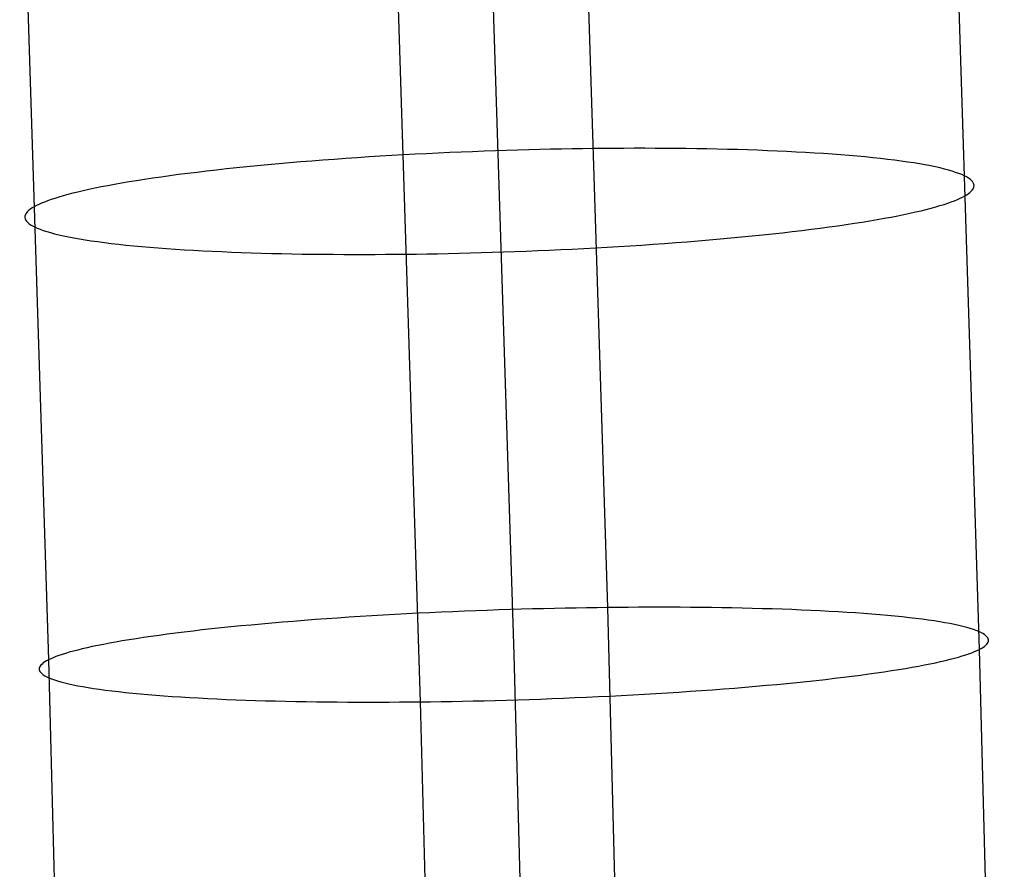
# Model space of a CAD drawing. Extents: x -37 to 483, y -973 to -253.
# Tile 164 of 197: x 409 to 436, y -498 to -475. Entities that reach past the tile are written whole.
import ezdxf

# ---------------------------------------------------------------- set-up
doc = ezdxf.new("R2010")
doc.units = 0
doc.layers.add('PREDEFINITO', color=7, linetype='CONTINUOUS')

msp = doc.modelspace()

# ---------------------------------------------------------------- linework, layer by layer
at = {"layer": 'PREDEFINITO'}
for p, q in [((424.252, -466.102, 64.212), (425.049, -491.109, 60.793)), ((421.713, -467.694, 75.499), (422.499, -492.393, 72.122)), ((434.389, -467.539, 77.829), (435.176, -492.253, 74.451)), ((409.037, -467.849, 73.169), (409.823, -492.534, 69.792)), ((419.174, -469.285, 86.786), (419.949, -493.677, 83.45)), ((419.49, -478.778, 62.493), (419.174, -478.796, 62.553)), ((419.806, -478.761, 62.439), (419.49, -478.778, 62.493)), ((420.122, -478.745, 62.393), (419.806, -478.761, 62.439)), ((420.437, -478.729, 62.355), (420.122, -478.745, 62.393)), ((420.751, -478.715, 62.323), (420.437, -478.729, 62.355)), ((421.064, -478.702, 62.298), (420.751, -478.715, 62.323)), ((421.376, -478.689, 62.281), (421.064, -478.702, 62.298)), ((421.687, -478.677, 62.27), (421.376, -478.689, 62.281)), ((421.995, -478.666, 62.266), (421.687, -478.677, 62.27)), ((422.301, -478.656, 62.268), (421.995, -478.666, 62.266)), ((422.605, -478.647, 62.276), (422.301, -478.656, 62.268)), ((422.907, -478.639, 62.291), (422.605, -478.647, 62.276)), ((423.205, -478.631, 62.312), (422.907, -478.639, 62.291)), ((423.501, -478.625, 62.339), (423.205, -478.631, 62.312)), ((423.794, -478.619, 62.372), (423.501, -478.625, 62.339)), ((424.083, -478.614, 62.41), (423.794, -478.619, 62.372)), ((424.368, -478.609, 62.454), (424.083, -478.614, 62.41)), ((424.65, -478.606, 62.503), (424.368, -478.609, 62.454)), ((424.931, -478.603, 62.557), (424.65, -478.606, 62.503)), ((425.213, -478.6, 62.618), (424.931, -478.603, 62.557)), ((425.496, -478.599, 62.685), (425.213, -478.6, 62.618)), ((425.779, -478.598, 62.758), (425.496, -478.599, 62.685)), ((426.063, -478.598, 62.837), (425.779, -478.598, 62.758)), ((426.347, -478.599, 62.924), (426.063, -478.598, 62.837)), ((426.631, -478.6, 63.016), (426.347, -478.599, 62.924)), ((426.914, -478.603, 63.115), (426.631, -478.6, 63.016)), ((427.197, -478.606, 63.222), (426.914, -478.603, 63.115)), ((427.48, -478.61, 63.334), (427.197, -478.606, 63.222)), ((427.76, -478.615, 63.454), (427.48, -478.61, 63.334)), ((428.04, -478.62, 63.58), (427.76, -478.615, 63.454)), ((428.318, -478.627, 63.714), (428.04, -478.62, 63.58)), ((428.593, -478.634, 63.854), (428.318, -478.627, 63.714)), ((428.867, -478.643, 64), (428.593, -478.634, 63.854)), ((429.138, -478.652, 64.154), (428.867, -478.643, 64)), ((429.405, -478.662, 64.315), (429.138, -478.652, 64.154)), ((429.67, -478.673, 64.482), (429.405, -478.662, 64.315)), ((429.931, -478.685, 64.656), (429.67, -478.673, 64.482)), ((430.188, -478.698, 64.836), (429.931, -478.685, 64.656)), ((430.441, -478.712, 65.023), (430.188, -478.698, 64.836)), ((430.689, -478.727, 65.216), (430.441, -478.712, 65.023)), ((430.933, -478.743, 65.415), (430.689, -478.727, 65.216)), ((431.172, -478.759, 65.621), (430.933, -478.743, 65.415)), ((431.405, -478.777, 65.832), (431.172, -478.759, 65.621)), ((431.633, -478.795, 66.049), (431.405, -478.777, 65.832)), ((415.798, -479.047, 63.704), (415.509, -479.074, 63.852)), ((416.092, -479.02, 63.564), (415.798, -479.047, 63.704)), ((416.389, -478.994, 63.43), (416.092, -479.02, 63.564)), ((416.69, -478.969, 63.303), (416.389, -478.994, 63.43)), ((416.993, -478.944, 63.184), (416.69, -478.969, 63.303)), ((417.299, -478.921, 63.071), (416.993, -478.944, 63.184)), ((417.608, -478.898, 62.967), (417.299, -478.921, 63.071)), ((417.918, -478.876, 62.869), (417.608, -478.898, 62.967)), ((418.231, -478.854, 62.779), (417.918, -478.876, 62.869)), ((418.544, -478.834, 62.696), (418.231, -478.854, 62.779)), ((418.859, -478.814, 62.621), (418.544, -478.834, 62.696)), ((419.174, -478.796, 62.553), (418.859, -478.814, 62.621)), ((431.855, -478.814, 66.272), (431.633, -478.795, 66.049)), ((432.071, -478.834, 66.5), (431.855, -478.814, 66.272)), ((432.28, -478.855, 66.733), (432.071, -478.834, 66.5)), ((432.483, -478.877, 66.971), (432.28, -478.855, 66.733)), ((432.679, -478.899, 67.214), (432.483, -478.877, 66.971)), ((432.868, -478.922, 67.462), (432.679, -478.899, 67.214)), ((433.05, -478.946, 67.714), (432.868, -478.922, 67.462)), ((433.224, -478.971, 67.969), (433.05, -478.946, 67.714)), ((433.391, -478.996, 68.229), (433.224, -478.971, 67.969)), ((433.551, -479.023, 68.492), (433.391, -478.996, 68.229)), ((433.702, -479.049, 68.758), (433.551, -479.023, 68.492)), ((433.845, -479.077, 69.027), (433.702, -479.049, 68.758)), ((413.366, -479.315, 65.264), (413.124, -479.347, 65.466)), ((413.615, -479.283, 65.066), (413.366, -479.315, 65.264)), ((413.869, -479.252, 64.875), (413.615, -479.283, 65.066)), ((414.129, -479.221, 64.689), (413.869, -479.252, 64.875)), ((414.395, -479.19, 64.509), (414.129, -479.221, 64.689)), ((414.666, -479.16, 64.335), (414.395, -479.19, 64.509)), ((414.942, -479.131, 64.168), (414.666, -479.16, 64.335)), ((415.223, -479.102, 64.007), (414.942, -479.131, 64.168)), ((415.509, -479.074, 63.852), (415.223, -479.102, 64.007)), ((433.981, -479.105, 69.298), (433.845, -479.077, 69.027)), ((434.108, -479.133, 69.572), (433.981, -479.105, 69.298)), ((434.227, -479.162, 69.848), (434.108, -479.133, 69.572)), ((434.338, -479.192, 70.126), (434.227, -479.162, 69.848)), ((434.44, -479.221, 70.406), (434.338, -479.192, 70.126)), ((434.534, -479.252, 70.686), (434.44, -479.221, 70.406)), ((434.62, -479.283, 70.967), (434.534, -479.252, 70.686)), ((434.698, -479.314, 71.249), (434.62, -479.283, 70.967)), ((434.767, -479.345, 71.532), (434.698, -479.314, 71.249)), ((411.621, -479.582, 67.009), (411.435, -479.617, 67.244)), ((411.814, -479.548, 66.776), (411.621, -479.582, 67.009)), ((412.015, -479.514, 66.548), (411.814, -479.548, 66.776)), ((412.223, -479.48, 66.323), (412.015, -479.514, 66.548)), ((412.438, -479.446, 66.102), (412.223, -479.48, 66.323)), ((412.66, -479.413, 65.885), (412.438, -479.446, 66.102)), ((412.889, -479.38, 65.673), (412.66, -479.413, 65.885)), ((413.124, -479.347, 65.466), (412.889, -479.38, 65.673)), ((434.828, -479.377, 71.814), (434.767, -479.345, 71.532)), ((434.881, -479.409, 72.096), (434.828, -479.377, 71.814)), ((434.926, -479.441, 72.378), (434.881, -479.409, 72.096)), ((434.963, -479.473, 72.659), (434.926, -479.441, 72.378)), ((434.992, -479.506, 72.938), (434.963, -479.473, 72.659)), ((435.014, -479.538, 73.217), (434.992, -479.506, 72.938)), ((435.028, -479.571, 73.494), (435.014, -479.538, 73.217)), ((435.034, -479.604, 73.77), (435.028, -479.571, 73.494)), ((410.347, -479.858, 68.959), (410.222, -479.893, 69.21)), ((410.48, -479.824, 68.709), (410.347, -479.858, 68.959)), ((410.62, -479.79, 68.46), (410.48, -479.824, 68.709)), ((410.768, -479.755, 68.212), (410.62, -479.79, 68.46)), ((410.923, -479.72, 67.967), (410.768, -479.755, 68.212)), ((411.086, -479.686, 67.723), (410.923, -479.72, 67.967)), ((411.257, -479.651, 67.482), (411.086, -479.686, 67.723)), ((411.435, -479.617, 67.244), (411.257, -479.651, 67.482)), ((434.835, -479.864, 75.888), (434.883, -479.832, 75.633)), ((434.883, -479.832, 75.633), (434.924, -479.8, 75.375)), ((434.924, -479.8, 75.375), (434.959, -479.767, 75.114)), ((434.959, -479.767, 75.114), (434.988, -479.735, 74.85)), ((434.988, -479.735, 74.85), (435.01, -479.702, 74.584)), ((435.01, -479.702, 74.584), (435.025, -479.669, 74.315)), ((435.025, -479.669, 74.315), (435.033, -479.637, 74.043)), ((435.033, -479.637, 74.043), (435.034, -479.604, 73.77)), ((409.556, -480.127, 70.979), (409.49, -480.159, 71.231)), ((409.63, -480.094, 70.727), (409.556, -480.127, 70.979)), ((409.71, -480.061, 70.474), (409.63, -480.094, 70.727)), ((409.798, -480.028, 70.221), (409.71, -480.061, 70.474)), ((409.893, -479.994, 69.968), (409.798, -480.028, 70.221)), ((409.995, -479.961, 69.715), (409.893, -479.994, 69.968)), ((410.105, -479.927, 69.462), (409.995, -479.961, 69.715)), ((410.222, -479.893, 69.21), (410.105, -479.927, 69.462)), ((434.107, -480.16, 78.158), (434.217, -480.126, 77.906)), ((434.217, -480.126, 77.906), (434.319, -480.092, 77.653)), ((434.319, -480.092, 77.653), (434.414, -480.059, 77.399)), ((434.414, -480.059, 77.399), (434.502, -480.026, 77.146)), ((434.502, -480.026, 77.146), (434.582, -479.993, 76.894)), ((434.582, -479.993, 76.894), (434.656, -479.96, 76.641)), ((434.656, -479.96, 76.641), (434.722, -479.928, 76.39)), ((434.722, -479.928, 76.39), (434.782, -479.896, 76.14)), ((434.782, -479.896, 76.14), (434.835, -479.864, 75.888)), ((409.202, -480.385, 73.037), (409.187, -480.417, 73.306)), ((409.224, -480.352, 72.77), (409.202, -480.385, 73.037)), ((409.253, -480.319, 72.507), (409.224, -480.352, 72.77)), ((409.288, -480.287, 72.245), (409.253, -480.319, 72.507)), ((409.33, -480.255, 71.987), (409.288, -480.287, 72.245)), ((409.377, -480.223, 71.733), (409.33, -480.255, 71.987)), ((409.43, -480.191, 71.481), (409.377, -480.223, 71.733)), ((409.49, -480.159, 71.231), (409.43, -480.191, 71.481)), ((433.126, -480.401, 79.897), (433.289, -480.366, 79.654)), ((433.289, -480.366, 79.654), (433.444, -480.332, 79.409)), ((433.444, -480.332, 79.409), (433.592, -480.297, 79.161)), ((433.592, -480.297, 79.161), (433.732, -480.263, 78.912)), ((433.732, -480.263, 78.912), (433.865, -480.228, 78.662)), ((433.865, -480.228, 78.662), (433.99, -480.194, 78.411)), ((433.99, -480.194, 78.411), (434.107, -480.16, 78.158)), ((409.179, -480.45, 73.578), (409.178, -480.483, 73.851)), ((409.178, -480.483, 73.851), (409.184, -480.515, 74.127)), ((409.187, -480.417, 73.306), (409.179, -480.45, 73.578)), ((409.184, -480.515, 74.127), (409.198, -480.548, 74.404)), ((409.198, -480.548, 74.404), (409.22, -480.581, 74.682)), ((409.22, -480.581, 74.682), (409.249, -480.613, 74.962)), ((409.249, -480.613, 74.962), (409.286, -480.646, 75.243)), ((409.286, -480.646, 75.243), (409.331, -480.678, 75.525)), ((431.552, -480.674, 81.736), (431.774, -480.64, 81.519)), ((431.774, -480.64, 81.519), (431.989, -480.606, 81.298)), ((431.989, -480.606, 81.298), (432.197, -480.573, 81.073)), ((432.197, -480.573, 81.073), (432.398, -480.539, 80.844)), ((432.398, -480.539, 80.844), (432.591, -480.504, 80.612)), ((432.591, -480.504, 80.612), (432.777, -480.47, 80.377)), ((432.777, -480.47, 80.377), (432.955, -480.435, 80.138)), ((432.955, -480.435, 80.138), (433.126, -480.401, 79.897)), ((409.331, -480.678, 75.525), (409.384, -480.71, 75.807)), ((409.384, -480.71, 75.807), (409.445, -480.741, 76.089)), ((409.445, -480.741, 76.089), (409.514, -480.773, 76.371)), ((409.514, -480.773, 76.371), (409.592, -480.804, 76.653)), ((409.592, -480.804, 76.653), (409.678, -480.835, 76.935)), ((409.678, -480.835, 76.935), (409.772, -480.865, 77.215)), ((409.772, -480.865, 77.215), (409.874, -480.895, 77.495)), ((409.874, -480.895, 77.495), (409.985, -480.925, 77.772)), ((409.985, -480.925, 77.772), (410.104, -480.954, 78.048)), ((429.27, -480.956, 83.453), (429.546, -480.926, 83.286)), ((429.546, -480.926, 83.286), (429.817, -480.896, 83.112)), ((429.817, -480.896, 83.112), (430.083, -480.866, 82.932)), ((430.083, -480.866, 82.932), (430.343, -480.835, 82.746)), ((430.343, -480.835, 82.746), (430.597, -480.804, 82.554)), ((430.597, -480.804, 82.554), (430.846, -480.772, 82.357)), ((430.846, -480.772, 82.357), (431.088, -480.739, 82.155)), ((431.088, -480.739, 82.155), (431.323, -480.707, 81.948)), ((431.323, -480.707, 81.948), (431.552, -480.674, 81.736)), ((410.104, -480.954, 78.048), (410.231, -480.982, 78.322)), ((410.231, -480.982, 78.322), (410.367, -481.01, 78.594)), ((410.367, -481.01, 78.594), (410.51, -481.037, 78.863)), ((410.51, -481.037, 78.863), (410.662, -481.064, 79.129)), ((410.662, -481.064, 79.129), (410.821, -481.09, 79.392)), ((410.821, -481.09, 79.392), (410.988, -481.116, 79.652)), ((410.988, -481.116, 79.652), (411.162, -481.14, 79.907)), ((411.162, -481.14, 79.907), (411.344, -481.164, 80.159)), ((411.344, -481.164, 80.159), (411.533, -481.188, 80.406)), ((411.533, -481.188, 80.406), (411.729, -481.21, 80.649)), ((426.294, -481.211, 84.752), (426.604, -481.189, 84.654)), ((426.604, -481.189, 84.654), (426.913, -481.166, 84.549)), ((426.913, -481.166, 84.549), (427.219, -481.142, 84.437)), ((427.219, -481.142, 84.437), (427.522, -481.118, 84.318)), ((427.522, -481.118, 84.318), (427.823, -481.093, 84.191)), ((427.823, -481.093, 84.191), (428.12, -481.067, 84.057)), ((428.12, -481.067, 84.057), (428.414, -481.04, 83.916)), ((428.414, -481.04, 83.916), (428.703, -481.012, 83.769)), ((428.703, -481.012, 83.769), (428.989, -480.984, 83.614)), ((428.989, -480.984, 83.614), (429.27, -480.956, 83.453)), ((411.729, -481.21, 80.649), (411.932, -481.232, 80.888)), ((411.932, -481.232, 80.888), (412.141, -481.253, 81.121)), ((412.141, -481.253, 81.121), (412.357, -481.273, 81.349)), ((412.357, -481.273, 81.349), (412.579, -481.292, 81.572)), ((412.579, -481.292, 81.572), (412.807, -481.31, 81.789)), ((412.807, -481.31, 81.789), (413.04, -481.327, 82)), ((413.04, -481.327, 82), (413.279, -481.344, 82.206)), ((413.279, -481.344, 82.206), (413.523, -481.36, 82.405)), ((413.523, -481.36, 82.405), (413.771, -481.374, 82.598)), ((413.771, -481.374, 82.598), (414.024, -481.388, 82.785)), ((414.024, -481.388, 82.785), (414.281, -481.401, 82.965)), ((414.281, -481.401, 82.965), (414.542, -481.413, 83.139)), ((414.542, -481.413, 83.139), (414.807, -481.424, 83.306)), ((414.807, -481.424, 83.306), (415.074, -481.434, 83.467)), ((415.074, -481.434, 83.467), (415.345, -481.444, 83.62)), ((415.345, -481.444, 83.62), (415.619, -481.452, 83.767)), ((415.619, -481.452, 83.767), (415.894, -481.46, 83.907)), ((415.894, -481.46, 83.907), (416.172, -481.466, 84.041)), ((416.172, -481.466, 84.041), (416.452, -481.472, 84.167)), ((416.452, -481.472, 84.167), (416.733, -481.477, 84.287)), ((420.129, -481.473, 85.211), (420.418, -481.468, 85.249)), ((420.418, -481.468, 85.249), (420.711, -481.462, 85.281)), ((420.711, -481.462, 85.281), (421.007, -481.455, 85.308)), ((421.007, -481.455, 85.308), (421.305, -481.448, 85.329)), ((421.305, -481.448, 85.329), (421.607, -481.439, 85.344)), ((421.607, -481.439, 85.344), (421.911, -481.43, 85.353)), ((421.911, -481.43, 85.353), (422.217, -481.42, 85.355)), ((422.217, -481.42, 85.355), (422.525, -481.409, 85.351)), ((422.525, -481.409, 85.351), (422.836, -481.398, 85.34)), ((422.836, -481.398, 85.34), (423.148, -481.385, 85.322)), ((423.148, -481.385, 85.322), (423.461, -481.371, 85.298)), ((423.461, -481.371, 85.298), (423.775, -481.357, 85.266)), ((423.775, -481.357, 85.266), (424.09, -481.342, 85.227)), ((424.09, -481.342, 85.227), (424.406, -481.326, 85.181)), ((424.406, -481.326, 85.181), (424.722, -481.309, 85.128)), ((424.722, -481.309, 85.128), (425.038, -481.291, 85.068)), ((425.038, -481.291, 85.068), (425.353, -481.272, 85)), ((425.353, -481.272, 85), (425.668, -481.253, 84.925)), ((425.668, -481.253, 84.925), (425.981, -481.232, 84.842)), ((425.981, -481.232, 84.842), (426.294, -481.211, 84.752)), ((416.733, -481.477, 84.287), (417.015, -481.481, 84.399)), ((417.015, -481.481, 84.399), (417.298, -481.484, 84.505)), ((417.298, -481.484, 84.505), (417.581, -481.486, 84.605)), ((417.581, -481.486, 84.605), (417.865, -481.488, 84.697)), ((417.865, -481.488, 84.697), (418.149, -481.489, 84.783)), ((418.149, -481.489, 84.783), (418.433, -481.489, 84.863)), ((418.433, -481.489, 84.863), (418.716, -481.488, 84.936)), ((418.716, -481.488, 84.936), (418.999, -481.486, 85.003)), ((418.999, -481.486, 85.003), (419.281, -481.484, 85.063)), ((419.281, -481.484, 85.063), (419.562, -481.481, 85.118)), ((419.562, -481.481, 85.118), (419.844, -481.477, 85.167)), ((419.844, -481.477, 85.167), (420.129, -481.473, 85.211)), ((423.9, -491.127, 60.63), (423.604, -491.133, 60.603)), ((424.193, -491.122, 60.662), (423.9, -491.127, 60.63)), ((424.482, -491.117, 60.701), (424.193, -491.122, 60.662)), ((424.767, -491.113, 60.744), (424.482, -491.117, 60.701)), ((425.049, -491.109, 60.793), (424.767, -491.113, 60.744)), ((425.33, -491.107, 60.848), (425.049, -491.109, 60.793)), ((425.049, -491.109, 60.793), (425.743, -517.572, 57.713)), ((425.612, -491.104, 60.908), (425.33, -491.107, 60.848)), ((425.895, -491.103, 60.975), (425.612, -491.104, 60.908)), ((426.178, -491.102, 61.048), (425.895, -491.103, 60.975)), ((426.462, -491.102, 61.128), (426.178, -491.102, 61.048)), ((426.746, -491.102, 61.214), (426.462, -491.102, 61.128)), ((427.03, -491.103, 61.307), (426.746, -491.102, 61.214)), ((427.314, -491.105, 61.406), (427.03, -491.103, 61.307)), ((427.597, -491.108, 61.512), (427.314, -491.105, 61.406)), ((427.879, -491.111, 61.625), (427.597, -491.108, 61.512)), ((428.16, -491.115, 61.745), (427.879, -491.111, 61.625)), ((428.439, -491.12, 61.872), (428.16, -491.115, 61.745)), ((428.717, -491.126, 62.005), (428.439, -491.12, 61.872)), ((428.993, -491.133, 62.145), (428.717, -491.126, 62.005)), ((417.697, -491.395, 61.365), (417.391, -491.417, 61.478)), ((418.006, -491.375, 61.26), (417.697, -491.395, 61.365)), ((418.316, -491.355, 61.162), (418.006, -491.375, 61.26)), ((418.629, -491.336, 61.072), (418.316, -491.355, 61.162)), ((418.942, -491.317, 60.989), (418.629, -491.336, 61.072)), ((419.257, -491.3, 60.913), (418.942, -491.317, 60.989)), ((419.572, -491.283, 60.845), (419.257, -491.3, 60.913)), ((419.888, -491.266, 60.785), (419.572, -491.283, 60.845)), ((420.204, -491.251, 60.731), (419.888, -491.266, 60.785)), ((420.52, -491.237, 60.685), (420.204, -491.251, 60.731)), ((420.835, -491.223, 60.646), (420.52, -491.237, 60.685)), ((421.15, -491.21, 60.614), (420.835, -491.223, 60.646)), ((421.463, -491.198, 60.59), (421.15, -491.21, 60.614)), ((421.775, -491.186, 60.572), (421.463, -491.198, 60.59)), ((422.085, -491.175, 60.561), (421.775, -491.186, 60.572)), ((422.394, -491.165, 60.556), (422.085, -491.175, 60.561)), ((422.7, -491.156, 60.559), (422.394, -491.165, 60.556)), ((423.004, -491.148, 60.567), (422.7, -491.156, 60.559)), ((423.306, -491.14, 60.582), (423.004, -491.148, 60.567)), ((423.604, -491.133, 60.603), (423.306, -491.14, 60.582)), ((429.266, -491.14, 62.292), (428.993, -491.133, 62.145)), ((429.537, -491.148, 62.446), (429.266, -491.14, 62.292)), ((429.804, -491.157, 62.607), (429.537, -491.148, 62.446)), ((430.069, -491.167, 62.774), (429.804, -491.157, 62.607)), ((430.33, -491.177, 62.948), (430.069, -491.167, 62.774)), ((430.587, -491.188, 63.129), (430.33, -491.177, 62.948)), ((430.84, -491.201, 63.316), (430.587, -491.188, 63.129)), ((431.088, -491.214, 63.509), (430.84, -491.201, 63.316)), ((431.332, -491.227, 63.709), (431.088, -491.214, 63.509)), ((431.57, -491.242, 63.915), (431.332, -491.227, 63.709)), ((431.804, -491.257, 64.126), (431.57, -491.242, 63.915)), ((432.031, -491.274, 64.344), (431.804, -491.257, 64.126)), ((432.253, -491.29, 64.567), (432.031, -491.274, 64.344)), ((432.469, -491.308, 64.795), (432.253, -491.29, 64.567)), ((432.678, -491.327, 65.029), (432.469, -491.308, 64.795)), ((432.881, -491.346, 65.267), (432.678, -491.327, 65.029)), ((433.077, -491.366, 65.511), (432.881, -491.346, 65.267)), ((433.266, -491.386, 65.759), (433.077, -491.366, 65.511)), ((433.448, -491.408, 66.011), (433.266, -491.386, 65.759)), ((414.791, -491.638, 62.806), (414.525, -491.665, 62.987)), ((415.063, -491.611, 62.632), (414.791, -491.638, 62.806)), ((415.339, -491.585, 62.464), (415.063, -491.611, 62.632)), ((415.62, -491.559, 62.303), (415.339, -491.585, 62.464)), ((415.906, -491.534, 62.148), (415.62, -491.559, 62.303)), ((416.195, -491.509, 62), (415.906, -491.534, 62.148)), ((416.489, -491.485, 61.859), (416.195, -491.509, 62)), ((416.786, -491.462, 61.724), (416.489, -491.485, 61.859)), ((417.087, -491.439, 61.597), (416.786, -491.462, 61.724)), ((417.391, -491.417, 61.478), (417.087, -491.439, 61.597)), ((433.622, -491.43, 66.267), (433.448, -491.408, 66.011)), ((433.789, -491.452, 66.527), (433.622, -491.43, 66.267)), ((433.948, -491.475, 66.79), (433.789, -491.452, 66.527)), ((434.099, -491.499, 67.057), (433.948, -491.475, 66.79)), ((434.243, -491.523, 67.326), (434.099, -491.499, 67.057)), ((434.378, -491.548, 67.598), (434.243, -491.523, 67.326)), ((434.505, -491.573, 67.873), (434.378, -491.548, 67.598)), ((434.624, -491.599, 68.149), (434.505, -491.573, 67.873)), ((434.734, -491.625, 68.427), (434.624, -491.599, 68.149)), ((434.837, -491.652, 68.707), (434.734, -491.625, 68.427)), ((434.931, -491.679, 68.988), (434.837, -491.652, 68.707)), ((412.41, -491.928, 64.849), (412.209, -491.959, 65.078)), ((412.618, -491.898, 64.624), (412.41, -491.928, 64.849)), ((412.833, -491.868, 64.403), (412.618, -491.898, 64.624)), ((413.055, -491.838, 64.185), (412.833, -491.868, 64.403)), ((413.284, -491.808, 63.973), (413.055, -491.838, 64.185)), ((413.52, -491.779, 63.765), (413.284, -491.808, 63.973)), ((413.762, -491.75, 63.562), (413.52, -491.779, 63.765)), ((414.011, -491.721, 63.365), (413.762, -491.75, 63.562)), ((414.265, -491.693, 63.173), (414.011, -491.721, 63.365)), ((414.525, -491.665, 62.987), (414.265, -491.693, 63.173)), ((435.017, -491.707, 69.27), (434.931, -491.679, 68.988)), ((435.094, -491.734, 69.552), (435.017, -491.707, 69.27)), ((435.163, -491.762, 69.835), (435.094, -491.734, 69.552)), ((435.224, -491.79, 70.118), (435.163, -491.762, 69.835)), ((435.277, -491.819, 70.4), (435.224, -491.79, 70.118)), ((435.322, -491.848, 70.683), (435.277, -491.819, 70.4)), ((435.359, -491.876, 70.964), (435.322, -491.848, 70.683)), ((435.388, -491.905, 71.244), (435.359, -491.876, 70.964)), ((435.409, -491.934, 71.523), (435.388, -491.905, 71.244)), ((411.014, -492.175, 66.765), (410.873, -492.206, 67.014)), ((411.162, -492.144, 66.517), (411.014, -492.175, 66.765)), ((411.317, -492.113, 66.271), (411.162, -492.144, 66.517)), ((411.48, -492.082, 66.027), (411.317, -492.113, 66.271)), ((411.651, -492.051, 65.786), (411.48, -492.082, 66.027)), ((411.83, -492.02, 65.547), (411.651, -492.051, 65.786)), ((412.016, -491.989, 65.311), (411.83, -492.02, 65.547)), ((412.209, -491.959, 65.078), (412.016, -491.989, 65.311)), ((435.229, -492.225, 74.199), (435.277, -492.196, 73.944)), ((435.277, -492.196, 73.944), (435.318, -492.167, 73.685)), ((435.318, -492.167, 73.685), (435.354, -492.138, 73.424)), ((435.354, -492.138, 73.424), (435.382, -492.109, 73.16)), ((435.382, -492.109, 73.16), (435.404, -492.08, 72.893)), ((435.404, -492.08, 72.893), (435.42, -492.051, 72.623)), ((435.423, -491.964, 71.801), (435.409, -491.934, 71.523)), ((435.42, -492.051, 72.623), (435.428, -492.022, 72.351)), ((435.429, -491.993, 72.077), (435.423, -491.964, 71.801)), ((435.428, -492.022, 72.351), (435.429, -491.993, 72.077)), ((410.022, -492.447, 69.037), (409.949, -492.476, 69.289)), ((410.103, -492.418, 68.784), (410.022, -492.447, 69.037)), ((410.191, -492.388, 68.53), (410.103, -492.418, 68.784)), ((410.286, -492.358, 68.276), (410.191, -492.388, 68.53)), ((410.388, -492.328, 68.023), (410.286, -492.358, 68.276)), ((410.498, -492.298, 67.77), (410.388, -492.328, 68.023)), ((410.616, -492.267, 67.517), (410.498, -492.298, 67.77)), ((410.741, -492.236, 67.265), (410.616, -492.267, 67.517)), ((410.873, -492.206, 67.014), (410.741, -492.236, 67.265)), ((422.499, -492.393, 72.122), (423.183, -518.561, 69.075)), ((434.5, -492.489, 76.474), (434.61, -492.459, 76.22)), ((434.61, -492.459, 76.22), (434.712, -492.429, 75.967)), ((434.712, -492.429, 75.967), (434.807, -492.399, 75.713)), ((434.807, -492.399, 75.713), (434.895, -492.369, 75.46)), ((434.895, -492.369, 75.46), (434.976, -492.34, 75.207)), ((434.976, -492.34, 75.207), (435.049, -492.311, 74.954)), ((435.049, -492.311, 74.954), (435.116, -492.282, 74.702)), ((435.116, -492.282, 74.702), (435.176, -492.253, 74.451)), ((435.176, -492.253, 74.451), (435.229, -492.225, 74.199)), ((435.176, -492.253, 74.451), (435.86, -518.434, 71.405)), ((409.578, -492.736, 71.62), (409.57, -492.765, 71.892)), ((409.594, -492.707, 71.351), (409.578, -492.736, 71.62)), ((409.616, -492.677, 71.084), (409.594, -492.707, 71.351)), ((409.645, -492.648, 70.819), (409.616, -492.677, 71.084)), ((409.68, -492.619, 70.558), (409.645, -492.648, 70.819)), ((409.721, -492.591, 70.299), (409.68, -492.619, 70.558)), ((409.769, -492.562, 70.044), (409.721, -492.591, 70.299)), ((409.823, -492.534, 69.792), (409.769, -492.562, 70.044)), ((409.882, -492.505, 69.541), (409.823, -492.534, 69.792)), ((409.823, -492.534, 69.792), (410.507, -518.687, 66.746)), ((409.949, -492.476, 69.289), (409.882, -492.505, 69.541)), ((433.168, -492.767, 78.696), (433.347, -492.736, 78.458)), ((433.347, -492.736, 78.458), (433.518, -492.705, 78.216)), ((433.518, -492.705, 78.216), (433.681, -492.674, 77.972)), ((433.681, -492.674, 77.972), (433.837, -492.643, 77.726)), ((433.837, -492.643, 77.726), (433.985, -492.612, 77.478)), ((433.985, -492.612, 77.478), (434.125, -492.581, 77.229)), ((434.125, -492.581, 77.229), (434.257, -492.55, 76.978)), ((434.257, -492.55, 76.978), (434.382, -492.52, 76.726)), ((434.382, -492.52, 76.726), (434.5, -492.489, 76.474)), ((409.57, -492.765, 71.892), (409.569, -492.794, 72.166)), ((409.569, -492.794, 72.166), (409.575, -492.823, 72.442)), ((409.575, -492.823, 72.442), (409.589, -492.852, 72.72)), ((409.589, -492.852, 72.72), (409.61, -492.881, 72.999)), ((409.61, -492.881, 72.999), (409.639, -492.91, 73.279)), ((409.639, -492.91, 73.279), (409.676, -492.939, 73.561)), ((409.676, -492.939, 73.561), (409.721, -492.968, 73.843)), ((409.721, -492.968, 73.843), (409.774, -492.996, 74.126)), ((409.774, -492.996, 74.126), (409.835, -493.025, 74.408)), ((431.478, -493.008, 80.478), (431.714, -492.979, 80.271)), ((431.714, -492.979, 80.271), (431.943, -492.949, 80.058)), ((431.943, -492.949, 80.058), (432.165, -492.919, 79.841)), ((432.165, -492.919, 79.841), (432.38, -492.889, 79.619)), ((432.38, -492.889, 79.619), (432.588, -492.859, 79.394)), ((432.588, -492.859, 79.394), (432.789, -492.828, 79.165)), ((432.789, -492.828, 79.165), (432.982, -492.797, 78.932)), ((432.982, -492.797, 78.932), (433.168, -492.767, 78.696)), ((409.835, -493.025, 74.408), (409.904, -493.053, 74.691)), ((409.904, -493.053, 74.691), (409.982, -493.08, 74.974)), ((409.982, -493.08, 74.974), (410.067, -493.108, 75.255)), ((410.067, -493.108, 75.255), (410.161, -493.135, 75.536)), ((410.161, -493.135, 75.536), (410.264, -493.161, 75.816)), ((410.264, -493.161, 75.816), (410.374, -493.188, 76.094)), ((410.374, -493.188, 76.094), (410.493, -493.213, 76.371)), ((410.493, -493.213, 76.371), (410.62, -493.239, 76.645)), ((410.62, -493.239, 76.645), (410.756, -493.263, 76.917)), ((410.756, -493.263, 76.917), (410.899, -493.288, 77.187)), ((428.803, -493.278, 82.244), (429.093, -493.253, 82.096)), ((429.093, -493.253, 82.096), (429.378, -493.228, 81.941)), ((429.378, -493.228, 81.941), (429.659, -493.202, 81.779)), ((429.659, -493.202, 81.779), (429.936, -493.176, 81.611)), ((429.936, -493.176, 81.611), (430.207, -493.149, 81.437)), ((430.207, -493.149, 81.437), (430.473, -493.122, 81.257)), ((430.473, -493.122, 81.257), (430.733, -493.094, 81.07)), ((430.733, -493.094, 81.07), (430.988, -493.066, 80.879)), ((430.988, -493.066, 80.879), (431.236, -493.037, 80.681)), ((431.236, -493.037, 80.681), (431.478, -493.008, 80.478)), ((410.899, -493.288, 77.187), (411.05, -493.312, 77.453)), ((411.05, -493.312, 77.453), (411.209, -493.335, 77.717)), ((411.209, -493.335, 77.717), (411.376, -493.357, 77.977)), ((411.376, -493.357, 77.977), (411.55, -493.379, 78.233)), ((411.55, -493.379, 78.233), (411.732, -493.4, 78.485)), ((411.732, -493.4, 78.485), (411.921, -493.421, 78.733)), ((411.921, -493.421, 78.733), (412.117, -493.441, 78.976)), ((412.117, -493.441, 78.976), (412.32, -493.46, 79.215)), ((412.32, -493.46, 79.215), (412.529, -493.479, 79.448)), ((412.529, -493.479, 79.448), (412.745, -493.496, 79.677)), ((412.745, -493.496, 79.677), (412.967, -493.513, 79.9)), ((412.967, -493.513, 79.9), (413.194, -493.529, 80.117)), ((413.194, -493.529, 80.117), (413.428, -493.545, 80.329)), ((424.478, -493.55, 83.558), (424.794, -493.536, 83.512)), ((424.794, -493.536, 83.512), (425.11, -493.52, 83.459)), ((425.11, -493.52, 83.459), (425.426, -493.504, 83.398)), ((425.426, -493.504, 83.398), (425.741, -493.487, 83.33)), ((425.741, -493.487, 83.33), (426.056, -493.47, 83.254)), ((426.056, -493.47, 83.254), (426.37, -493.451, 83.172)), ((426.37, -493.451, 83.172), (426.682, -493.432, 83.081)), ((426.682, -493.432, 83.081), (426.993, -493.412, 82.983)), ((426.993, -493.412, 82.983), (427.301, -493.391, 82.878)), ((427.301, -493.391, 82.878), (427.607, -493.37, 82.766)), ((427.607, -493.37, 82.766), (427.911, -493.348, 82.646)), ((427.911, -493.348, 82.646), (428.212, -493.325, 82.519)), ((428.212, -493.325, 82.519), (428.509, -493.302, 82.385)), ((428.509, -493.302, 82.385), (428.803, -493.278, 82.244)), ((413.428, -493.545, 80.329), (413.666, -493.559, 80.534)), ((413.666, -493.559, 80.534), (413.91, -493.573, 80.734)), ((413.91, -493.573, 80.734), (414.158, -493.586, 80.927)), ((414.158, -493.586, 80.927), (414.411, -493.598, 81.115)), ((414.411, -493.598, 81.115), (414.668, -493.61, 81.295)), ((414.668, -493.61, 81.295), (414.929, -493.62, 81.469)), ((414.929, -493.62, 81.469), (415.194, -493.63, 81.636)), ((415.194, -493.63, 81.636), (415.462, -493.639, 81.797)), ((415.462, -493.639, 81.797), (415.732, -493.647, 81.951)), ((415.732, -493.647, 81.951), (416.006, -493.654, 82.098)), ((416.006, -493.654, 82.098), (416.281, -493.661, 82.238)), ((416.281, -493.661, 82.238), (416.559, -493.666, 82.372)), ((416.559, -493.666, 82.372), (416.839, -493.671, 82.498)), ((416.839, -493.671, 82.498), (417.12, -493.675, 82.618)), ((417.12, -493.675, 82.618), (417.402, -493.679, 82.731)), ((417.402, -493.679, 82.731), (417.685, -493.681, 82.837)), ((417.685, -493.681, 82.837), (417.968, -493.683, 82.936)), ((417.968, -493.683, 82.936), (418.252, -493.685, 83.029)), ((418.252, -493.685, 83.029), (418.536, -493.685, 83.115)), ((418.536, -493.685, 83.115), (418.82, -493.685, 83.195)), ((418.82, -493.685, 83.195), (419.103, -493.684, 83.268)), ((419.103, -493.684, 83.268), (419.386, -493.682, 83.335)), ((419.386, -493.682, 83.335), (419.668, -493.68, 83.396)), ((419.668, -493.68, 83.396), (419.949, -493.677, 83.45)), ((419.949, -493.677, 83.45), (420.231, -493.674, 83.499)), ((419.949, -493.677, 83.45), (420.623, -519.549, 80.438)), ((420.231, -493.674, 83.499), (420.516, -493.67, 83.543)), ((420.516, -493.67, 83.543), (420.806, -493.665, 83.581)), ((420.806, -493.665, 83.581), (421.098, -493.66, 83.614)), ((421.098, -493.66, 83.614), (421.394, -493.653, 83.64)), ((421.394, -493.653, 83.64), (421.692, -493.647, 83.661)), ((421.692, -493.647, 83.661), (421.994, -493.639, 83.676)), ((421.994, -493.639, 83.676), (422.298, -493.63, 83.685)), ((422.298, -493.63, 83.685), (422.604, -493.621, 83.687)), ((422.604, -493.621, 83.687), (422.913, -493.611, 83.683)), ((422.913, -493.611, 83.683), (423.223, -493.601, 83.672)), ((423.223, -493.601, 83.672), (423.535, -493.589, 83.654)), ((423.535, -493.589, 83.654), (423.849, -493.577, 83.629)), ((423.849, -493.577, 83.629), (424.163, -493.564, 83.597)), ((424.163, -493.564, 83.597), (424.478, -493.55, 83.558))]:
    msp.add_line(p, q, dxfattribs=at)

doc.saveas('drawing.dxf')
